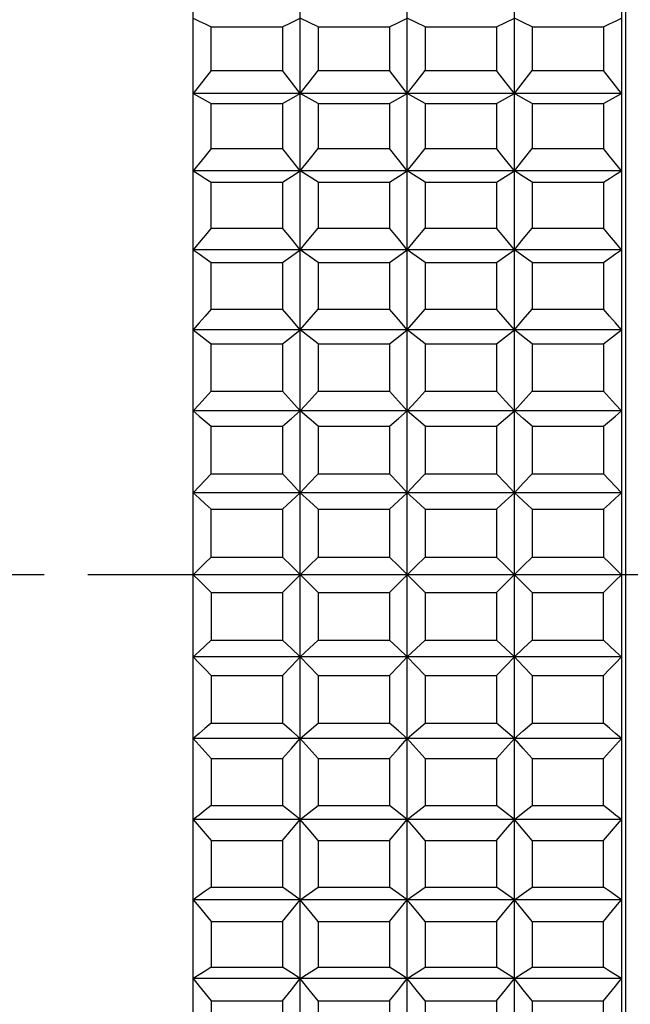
# Model space of a CAD drawing. Header units: millimetres. Extents: x -360 to -91, y -544 to -437.
# Tile 31 of 40: x -172 to -159, y -504 to -482. Entities that reach past the tile are written whole.
import ezdxf

# ---------------------------------------------------------------- set-up
doc = ezdxf.new("R2010")
doc.units = ezdxf.units.MM
doc.header["$LTSCALE"] = 16.335
doc.linetypes.add('ACAD_ISO08W100', pattern=[36, 24, -3, 6, -3])
doc.layers.get('0').update_dxf_attribs({"linetype": 'CONTINUOUS'})
doc.layers.add('2', color=7, linetype='CONTINUOUS')

msp = doc.modelspace()

# ---------------------------------------------------------------- linework, layer by layer
at = {"color": 7, "linetype": 'Continuous'}
for p, q in [((-168.429, -520.704), (-168.429, -464.888)), ((-166.029, -523.488), (-166.029, -464.888)), ((-163.629, -523.488), (-163.629, -464.888)), ((-161.229, -523.488), (-161.229, -464.888)), ((-158.829, -464.888), (-158.829, -523.488)), ((-158.729, -523.288), (-158.729, -465.088)), ((-168.029, -481.903), (-166.429, -481.903)), ((-168.029, -482.886), (-168.029, -481.903)), ((-166.429, -481.903), (-166.429, -482.886)), ((-165.629, -481.903), (-164.029, -481.903)), ((-165.629, -481.903), (-165.629, -482.886)), ((-164.029, -481.903), (-164.029, -482.886)), ((-163.229, -481.903), (-161.629, -481.903)), ((-163.229, -481.903), (-163.229, -482.886)), ((-161.629, -481.903), (-161.629, -482.886)), ((-160.829, -481.903), (-159.229, -481.903)), ((-160.829, -481.903), (-160.829, -482.886)), ((-159.229, -481.903), (-159.229, -482.886)), ((-168.029, -482.886), (-166.429, -482.886)), ((-165.629, -482.886), (-164.029, -482.886)), ((-163.229, -482.886), (-161.629, -482.886)), ((-160.829, -482.886), (-159.229, -482.886)), ((-158.829, -483.402), (-168.429, -483.402)), ((-168.029, -483.625), (-166.429, -483.625)), ((-168.029, -484.633), (-168.029, -483.625)), ((-166.429, -483.625), (-166.429, -484.633)), ((-165.629, -483.625), (-164.029, -483.625)), ((-165.629, -483.625), (-165.629, -484.633)), ((-164.029, -483.625), (-164.029, -484.633)), ((-163.229, -483.625), (-161.629, -483.625)), ((-163.229, -483.625), (-163.229, -484.633)), ((-161.629, -483.625), (-161.629, -484.633)), ((-160.829, -483.625), (-159.229, -483.625)), ((-160.829, -483.625), (-160.829, -484.633)), ((-159.229, -483.625), (-159.229, -484.633)), ((-168.029, -484.633), (-166.429, -484.633)), ((-165.629, -484.633), (-164.029, -484.633)), ((-163.229, -484.633), (-161.629, -484.633)), ((-160.829, -484.633), (-159.229, -484.633)), ((-158.829, -485.134), (-168.429, -485.134)), ((-168.029, -485.389), (-166.429, -485.389)), ((-168.029, -486.418), (-168.029, -485.389)), ((-166.429, -485.389), (-166.429, -486.418)), ((-165.629, -485.389), (-164.029, -485.389)), ((-165.629, -485.389), (-165.629, -486.418)), ((-164.029, -485.389), (-164.029, -486.418)), ((-163.229, -485.389), (-161.629, -485.389)), ((-163.229, -485.389), (-163.229, -486.418)), ((-161.629, -485.389), (-161.629, -486.418)), ((-160.829, -485.389), (-159.229, -485.389)), ((-160.829, -485.389), (-160.829, -486.418)), ((-159.229, -485.389), (-159.229, -486.418)), ((-168.029, -486.418), (-166.429, -486.418)), ((-165.629, -486.418), (-164.029, -486.418)), ((-163.229, -486.418), (-161.629, -486.418)), ((-160.829, -486.418), (-159.229, -486.418)), ((-158.829, -486.901), (-168.429, -486.901)), ((-168.029, -487.187), (-166.429, -487.187)), ((-168.029, -488.233), (-168.029, -487.187)), ((-166.429, -487.187), (-166.429, -488.233)), ((-165.629, -487.187), (-164.029, -487.187)), ((-165.629, -487.187), (-165.629, -488.233)), ((-164.029, -487.187), (-164.029, -488.233)), ((-163.229, -487.187), (-161.629, -487.187)), ((-163.229, -487.187), (-163.229, -488.233)), ((-161.629, -487.187), (-161.629, -488.233)), ((-160.829, -487.187), (-159.229, -487.187)), ((-160.829, -487.187), (-160.829, -488.233)), ((-159.229, -487.187), (-159.229, -488.233)), ((-168.029, -488.233), (-166.429, -488.233)), ((-165.629, -488.233), (-164.029, -488.233)), ((-163.229, -488.233), (-161.629, -488.233)), ((-160.829, -488.233), (-159.229, -488.233)), ((-158.829, -488.698), (-168.429, -488.698)), ((-168.029, -489.014), (-166.429, -489.014)), ((-168.029, -490.072), (-168.029, -489.014)), ((-166.429, -489.014), (-166.429, -490.072)), ((-165.629, -489.014), (-164.029, -489.014)), ((-165.629, -489.014), (-165.629, -490.072)), ((-164.029, -489.014), (-164.029, -490.072)), ((-163.229, -489.014), (-161.629, -489.014)), ((-163.229, -489.014), (-163.229, -490.072)), ((-161.629, -489.014), (-161.629, -490.072)), ((-160.829, -489.014), (-159.229, -489.014)), ((-160.829, -489.014), (-160.829, -490.072)), ((-159.229, -489.014), (-159.229, -490.072)), ((-168.029, -490.072), (-166.429, -490.072)), ((-165.629, -490.072), (-164.029, -490.072)), ((-163.229, -490.072), (-161.629, -490.072)), ((-160.829, -490.072), (-159.229, -490.072)), ((-158.829, -490.516), (-168.429, -490.516)), ((-168.029, -490.86), (-166.429, -490.86)), ((-168.029, -491.927), (-168.029, -490.86)), ((-166.429, -490.86), (-166.429, -491.927)), ((-165.629, -490.86), (-164.029, -490.86)), ((-165.629, -490.86), (-165.629, -491.927)), ((-164.029, -490.86), (-164.029, -491.927)), ((-163.229, -490.86), (-161.629, -490.86)), ((-163.229, -490.86), (-163.229, -491.927)), ((-161.629, -490.86), (-161.629, -491.927)), ((-160.829, -490.86), (-159.229, -490.86)), ((-160.829, -490.86), (-160.829, -491.927)), ((-159.229, -490.86), (-159.229, -491.927)), ((-168.029, -491.927), (-166.429, -491.927)), ((-165.629, -491.927), (-164.029, -491.927)), ((-163.229, -491.927), (-161.629, -491.927)), ((-160.829, -491.927), (-159.229, -491.927)), ((-158.829, -492.348), (-168.429, -492.348)), ((-168.029, -492.72), (-166.429, -492.72)), ((-168.029, -493.791), (-168.029, -492.72)), ((-166.429, -492.72), (-166.429, -493.791)), ((-165.629, -492.72), (-164.029, -492.72)), ((-165.629, -492.72), (-165.629, -493.791)), ((-164.029, -492.72), (-164.029, -493.791)), ((-163.229, -492.72), (-161.629, -492.72)), ((-163.229, -492.72), (-163.229, -493.791)), ((-161.629, -492.72), (-161.629, -493.791)), ((-160.829, -492.72), (-159.229, -492.72)), ((-160.829, -492.72), (-160.829, -493.791)), ((-159.229, -492.72), (-159.229, -493.791)), ((-168.029, -493.791), (-166.429, -493.791)), ((-165.629, -493.791), (-164.029, -493.791)), ((-163.229, -493.791), (-161.629, -493.791)), ((-161.031, -493.99), (-160.829, -493.791)), ((-160.829, -493.791), (-159.229, -493.791)), ((-158.829, -494.188), (-168.429, -494.188)), ((-166.429, -494.585), (-166.228, -494.386)), ((-165.629, -494.585), (-165.831, -494.386)), ((-164.029, -494.585), (-163.828, -494.386)), ((-163.229, -494.585), (-163.431, -494.386)), ((-160.829, -494.585), (-161.031, -494.386)), ((-168.029, -494.585), (-166.429, -494.585)), ((-168.029, -494.585), (-168.029, -495.656)), ((-166.429, -494.585), (-166.429, -495.656)), ((-165.629, -494.585), (-164.029, -494.585)), ((-165.629, -494.585), (-165.629, -495.656)), ((-164.029, -494.585), (-164.029, -495.656)), ((-163.229, -494.585), (-161.629, -494.585)), ((-163.229, -494.585), (-163.229, -495.656)), ((-161.629, -494.585), (-161.629, -495.656)), ((-160.829, -494.585), (-159.229, -494.585)), ((-160.829, -494.585), (-160.829, -495.656)), ((-159.229, -495.656), (-159.229, -494.585)), ((-168.029, -495.656), (-166.429, -495.656)), ((-165.629, -495.656), (-164.029, -495.656)), ((-163.229, -495.656), (-161.629, -495.656)), ((-160.829, -495.656), (-159.229, -495.656)), ((-158.829, -496.028), (-168.429, -496.028)), ((-168.029, -496.449), (-166.429, -496.449)), ((-168.029, -496.449), (-168.029, -497.516)), ((-166.429, -496.449), (-166.429, -497.516)), ((-165.629, -496.449), (-164.029, -496.449)), ((-165.629, -496.449), (-165.629, -497.516)), ((-164.029, -496.449), (-164.029, -497.516)), ((-163.229, -496.449), (-161.629, -496.449)), ((-163.229, -496.449), (-163.229, -497.516)), ((-161.629, -496.449), (-161.629, -497.516)), ((-160.829, -496.449), (-159.229, -496.449)), ((-160.829, -496.449), (-160.829, -497.516)), ((-159.229, -497.516), (-159.229, -496.449)), ((-168.029, -497.516), (-166.429, -497.516)), ((-165.629, -497.516), (-164.029, -497.516)), ((-163.229, -497.516), (-161.629, -497.516)), ((-160.829, -497.516), (-159.229, -497.516)), ((-158.829, -497.86), (-168.429, -497.86)), ((-168.029, -498.304), (-166.429, -498.304)), ((-168.029, -498.304), (-168.029, -499.362)), ((-166.429, -498.304), (-166.429, -499.362)), ((-165.629, -498.304), (-164.029, -498.304)), ((-165.629, -498.304), (-165.629, -499.362)), ((-164.029, -498.304), (-164.029, -499.362)), ((-163.229, -498.304), (-161.629, -498.304)), ((-163.229, -498.304), (-163.229, -499.362)), ((-161.629, -498.304), (-161.629, -499.362)), ((-160.829, -498.304), (-159.229, -498.304)), ((-160.829, -498.304), (-160.829, -499.362)), ((-159.229, -499.362), (-159.229, -498.304)), ((-168.029, -499.362), (-166.429, -499.362)), ((-165.629, -499.362), (-164.029, -499.362)), ((-163.229, -499.362), (-161.629, -499.362)), ((-160.829, -499.362), (-159.229, -499.362)), ((-158.829, -499.678), (-168.429, -499.678)), ((-168.029, -500.143), (-166.429, -500.143)), ((-168.029, -500.143), (-168.029, -501.189)), ((-166.429, -500.143), (-166.429, -501.189)), ((-165.629, -500.143), (-164.029, -500.143)), ((-165.629, -500.143), (-165.629, -501.189)), ((-164.029, -500.143), (-164.029, -501.189)), ((-163.229, -500.143), (-161.629, -500.143)), ((-163.229, -500.143), (-163.229, -501.189)), ((-161.629, -500.143), (-161.629, -501.189)), ((-160.829, -500.143), (-159.229, -500.143)), ((-160.829, -500.143), (-160.829, -501.189)), ((-159.229, -501.189), (-159.229, -500.143)), ((-168.029, -501.189), (-166.429, -501.189)), ((-165.629, -501.189), (-164.029, -501.189)), ((-163.229, -501.189), (-161.629, -501.189)), ((-160.829, -501.189), (-159.229, -501.189)), ((-158.829, -501.475), (-168.429, -501.475)), ((-168.029, -501.958), (-166.429, -501.958)), ((-168.029, -501.958), (-168.029, -502.987)), ((-166.429, -501.958), (-166.429, -502.987)), ((-165.629, -501.958), (-164.029, -501.958)), ((-165.629, -501.958), (-165.629, -502.987)), ((-164.029, -501.958), (-164.029, -502.987)), ((-163.229, -501.958), (-161.629, -501.958)), ((-163.229, -501.958), (-163.229, -502.987)), ((-161.629, -501.958), (-161.629, -502.987)), ((-160.829, -501.958), (-159.229, -501.958)), ((-160.829, -501.958), (-160.829, -502.987)), ((-159.229, -502.987), (-159.229, -501.958)), ((-168.029, -502.987), (-166.429, -502.987)), ((-165.629, -502.987), (-164.029, -502.987)), ((-163.229, -502.987), (-161.629, -502.987)), ((-160.829, -502.987), (-159.229, -502.987)), ((-158.829, -503.242), (-168.429, -503.242)), ((-168.029, -503.743), (-166.429, -503.743)), ((-168.029, -503.743), (-168.029, -504.751)), ((-166.429, -503.743), (-166.429, -504.751)), ((-165.629, -503.743), (-164.029, -503.743)), ((-165.629, -503.743), (-165.629, -504.751)), ((-164.029, -503.743), (-164.029, -504.751)), ((-163.229, -503.743), (-161.629, -503.743)), ((-163.229, -503.743), (-163.229, -504.751)), ((-161.629, -503.743), (-161.629, -504.751)), ((-160.829, -503.743), (-159.229, -503.743)), ((-160.829, -503.743), (-160.829, -504.751)), ((-159.229, -504.751), (-159.229, -503.743))]:
    msp.add_line(p, q, dxfattribs=at)
for points in [[(-168.429, -481.713), (-168.297, -481.776), (-168.164, -481.839), (-168.029, -481.903)], [(-166.429, -481.903), (-166.228, -481.807), (-166.029, -481.713)], [(-165.629, -481.903), (-165.831, -481.807), (-166.029, -481.713)], [(-164.029, -481.903), (-163.828, -481.807), (-163.629, -481.713)], [(-163.229, -481.903), (-163.431, -481.807), (-163.629, -481.713)], [(-161.629, -481.903), (-161.428, -481.807), (-161.229, -481.713)], [(-160.829, -481.903), (-161.031, -481.807), (-161.229, -481.713)], [(-159.229, -481.903), (-159.095, -481.839), (-158.961, -481.776), (-158.829, -481.713)], [(-168.029, -482.886), (-168.164, -483.059), (-168.297, -483.231), (-168.429, -483.402)], [(-166.029, -483.402), (-166.228, -483.145), (-166.429, -482.886)], [(-166.029, -483.402), (-165.831, -483.145), (-165.629, -482.886)], [(-163.629, -483.402), (-163.828, -483.145), (-164.029, -482.886)], [(-163.629, -483.402), (-163.431, -483.145), (-163.229, -482.886)], [(-161.229, -483.402), (-161.428, -483.145), (-161.629, -482.886)], [(-161.229, -483.402), (-161.031, -483.145), (-160.829, -482.886)], [(-158.829, -483.402), (-158.961, -483.231), (-159.095, -483.059), (-159.229, -482.886)], [(-168.429, -483.402), (-168.297, -483.476), (-168.164, -483.55), (-168.029, -483.625)], [(-166.429, -483.625), (-166.228, -483.513), (-166.029, -483.402)], [(-165.629, -483.625), (-165.831, -483.513), (-166.029, -483.402)], [(-164.029, -483.625), (-163.828, -483.513), (-163.629, -483.402)], [(-163.229, -483.625), (-163.431, -483.513), (-163.629, -483.402)], [(-161.629, -483.625), (-161.428, -483.513), (-161.229, -483.402)], [(-160.829, -483.625), (-161.031, -483.513), (-161.229, -483.402)], [(-159.229, -483.625), (-159.095, -483.55), (-158.961, -483.476), (-158.829, -483.402)], [(-168.029, -484.633), (-168.164, -484.801), (-168.297, -484.968), (-168.429, -485.134)], [(-166.029, -485.134), (-166.228, -484.885), (-166.429, -484.633)], [(-166.029, -485.134), (-165.831, -484.885), (-165.629, -484.633)], [(-163.629, -485.134), (-163.828, -484.885), (-164.029, -484.633)], [(-163.629, -485.134), (-163.431, -484.885), (-163.229, -484.633)], [(-161.229, -485.134), (-161.428, -484.885), (-161.629, -484.633)], [(-161.229, -485.134), (-161.031, -484.885), (-160.829, -484.633)], [(-158.829, -485.134), (-158.961, -484.968), (-159.095, -484.801), (-159.229, -484.633)], [(-168.429, -485.134), (-168.297, -485.218), (-168.164, -485.303), (-168.029, -485.389)], [(-166.429, -485.389), (-166.228, -485.261), (-166.029, -485.134)], [(-165.629, -485.389), (-165.831, -485.261), (-166.029, -485.134)], [(-164.029, -485.389), (-163.828, -485.261), (-163.629, -485.134)], [(-163.229, -485.389), (-163.431, -485.261), (-163.629, -485.134)], [(-161.629, -485.389), (-161.428, -485.261), (-161.229, -485.134)], [(-160.829, -485.389), (-161.031, -485.261), (-161.229, -485.134)], [(-159.229, -485.389), (-159.095, -485.303), (-158.961, -485.218), (-158.829, -485.134)], [(-168.029, -486.418), (-168.164, -486.58), (-168.297, -486.741), (-168.429, -486.901)], [(-166.029, -486.901), (-166.228, -486.661), (-166.429, -486.418)], [(-166.029, -486.901), (-165.831, -486.661), (-165.629, -486.418)], [(-163.629, -486.901), (-163.828, -486.661), (-164.029, -486.418)], [(-163.629, -486.901), (-163.431, -486.661), (-163.229, -486.418)], [(-161.229, -486.901), (-161.428, -486.661), (-161.629, -486.418)], [(-161.229, -486.901), (-161.031, -486.661), (-160.829, -486.418)], [(-158.829, -486.901), (-158.961, -486.741), (-159.095, -486.58), (-159.229, -486.418)], [(-168.429, -486.901), (-168.297, -486.996), (-168.164, -487.092), (-168.029, -487.187)], [(-166.429, -487.187), (-166.228, -487.044), (-166.029, -486.901)], [(-165.629, -487.187), (-165.831, -487.044), (-166.029, -486.901)], [(-164.029, -487.187), (-163.828, -487.044), (-163.629, -486.901)], [(-163.229, -487.187), (-163.431, -487.044), (-163.629, -486.901)], [(-161.629, -487.187), (-161.428, -487.044), (-161.229, -486.901)], [(-160.829, -487.187), (-161.031, -487.044), (-161.229, -486.901)], [(-159.229, -487.187), (-159.095, -487.092), (-158.961, -486.996), (-158.829, -486.901)], [(-168.029, -488.233), (-168.164, -488.389), (-168.297, -488.544), (-168.429, -488.698)], [(-166.029, -488.698), (-166.228, -488.466), (-166.429, -488.233)], [(-166.029, -488.698), (-165.831, -488.466), (-165.629, -488.233)], [(-163.629, -488.698), (-163.828, -488.466), (-164.029, -488.233)], [(-163.629, -488.698), (-163.431, -488.466), (-163.229, -488.233)], [(-161.229, -488.698), (-161.428, -488.466), (-161.629, -488.233)], [(-161.229, -488.698), (-161.031, -488.466), (-160.829, -488.233)], [(-158.829, -488.698), (-158.961, -488.544), (-159.095, -488.389), (-159.229, -488.233)], [(-168.429, -488.698), (-168.297, -488.802), (-168.164, -488.908), (-168.029, -489.014)], [(-166.429, -489.014), (-166.228, -488.855), (-166.029, -488.698)], [(-165.629, -489.014), (-165.831, -488.855), (-166.029, -488.698)], [(-164.029, -489.014), (-163.828, -488.855), (-163.629, -488.698)], [(-163.229, -489.014), (-163.431, -488.855), (-163.629, -488.698)], [(-161.629, -489.014), (-161.428, -488.855), (-161.229, -488.698)], [(-160.829, -489.014), (-161.031, -488.855), (-161.229, -488.698)], [(-159.229, -489.014), (-159.095, -488.908), (-158.961, -488.802), (-158.829, -488.698)], [(-168.029, -490.072), (-168.164, -490.221), (-168.297, -490.369), (-168.429, -490.516)], [(-166.029, -490.516), (-166.228, -490.295), (-166.429, -490.072)], [(-166.029, -490.516), (-165.831, -490.295), (-165.629, -490.072)], [(-163.629, -490.516), (-163.828, -490.295), (-164.029, -490.072)], [(-163.629, -490.516), (-163.431, -490.295), (-163.229, -490.072)], [(-161.229, -490.516), (-161.428, -490.295), (-161.629, -490.072)], [(-161.229, -490.516), (-161.031, -490.295), (-160.829, -490.072)], [(-158.829, -490.516), (-158.961, -490.369), (-159.095, -490.221), (-159.229, -490.072)], [(-168.429, -490.516), (-168.297, -490.63), (-168.164, -490.745), (-168.029, -490.86)], [(-166.429, -490.86), (-166.228, -490.687), (-166.029, -490.516)], [(-165.629, -490.86), (-165.831, -490.687), (-166.029, -490.516)], [(-164.029, -490.86), (-163.828, -490.687), (-163.629, -490.516)], [(-163.229, -490.86), (-163.431, -490.687), (-163.629, -490.516)], [(-161.629, -490.86), (-161.428, -490.687), (-161.229, -490.516)], [(-160.829, -490.86), (-161.031, -490.687), (-161.229, -490.516)], [(-159.229, -490.86), (-159.095, -490.745), (-158.961, -490.63), (-158.829, -490.516)], [(-168.029, -491.927), (-168.164, -492.068), (-168.297, -492.208), (-168.429, -492.348)], [(-166.029, -492.348), (-166.228, -492.138), (-166.429, -491.927)], [(-166.029, -492.348), (-165.831, -492.138), (-165.629, -491.927)], [(-163.629, -492.348), (-163.828, -492.138), (-164.029, -491.927)], [(-163.629, -492.348), (-163.431, -492.138), (-163.229, -491.927)], [(-161.229, -492.348), (-161.428, -492.138), (-161.629, -491.927)], [(-161.229, -492.348), (-161.031, -492.138), (-160.829, -491.927)], [(-158.829, -492.348), (-158.961, -492.208), (-159.095, -492.068), (-159.229, -491.927)], [(-168.429, -492.348), (-168.297, -492.471), (-168.164, -492.595), (-168.029, -492.72)], [(-166.429, -492.72), (-166.228, -492.533), (-166.029, -492.348)], [(-165.629, -492.72), (-165.831, -492.533), (-166.029, -492.348)], [(-164.029, -492.72), (-163.828, -492.533), (-163.629, -492.348)], [(-163.229, -492.72), (-163.431, -492.533), (-163.629, -492.348)], [(-161.629, -492.72), (-161.428, -492.533), (-161.229, -492.348)], [(-160.829, -492.72), (-161.031, -492.533), (-161.229, -492.348)], [(-159.229, -492.72), (-159.095, -492.595), (-158.961, -492.471), (-158.829, -492.348)], [(-168.029, -493.791), (-168.164, -493.924), (-168.297, -494.056), (-168.429, -494.188)], [(-165.831, -494.386), (-166.228, -493.99), (-166.429, -493.791)], [(-166.228, -494.386), (-165.831, -493.99), (-165.629, -493.791)], [(-163.431, -494.386), (-163.828, -493.99), (-164.029, -493.791)], [(-163.828, -494.386), (-163.431, -493.99), (-163.229, -493.791)], [(-161.031, -494.386), (-161.428, -493.99), (-161.629, -493.791)], [(-158.829, -494.188), (-158.961, -494.056), (-159.095, -493.924), (-159.229, -493.791)], [(-168.429, -494.188), (-168.297, -494.32), (-168.164, -494.452), (-168.029, -494.585)], [(-161.629, -494.585), (-161.428, -494.386), (-161.031, -493.99)], [(-159.229, -494.585), (-159.095, -494.452), (-158.961, -494.32), (-158.829, -494.188)], [(-168.029, -495.656), (-168.164, -495.781), (-168.297, -495.905), (-168.429, -496.028)], [(-166.029, -496.028), (-166.228, -495.843), (-166.429, -495.656)], [(-166.029, -496.028), (-165.831, -495.843), (-165.629, -495.656)], [(-163.629, -496.028), (-163.828, -495.843), (-164.029, -495.656)], [(-163.629, -496.028), (-163.431, -495.843), (-163.229, -495.656)], [(-161.229, -496.028), (-161.428, -495.843), (-161.629, -495.656)], [(-161.229, -496.028), (-161.031, -495.843), (-160.829, -495.656)], [(-158.829, -496.028), (-158.961, -495.905), (-159.095, -495.781), (-159.229, -495.656)], [(-168.429, -496.028), (-168.297, -496.167), (-168.164, -496.308), (-168.029, -496.449)], [(-166.429, -496.449), (-166.228, -496.238), (-166.029, -496.028)], [(-165.629, -496.449), (-165.831, -496.238), (-166.029, -496.028)], [(-164.029, -496.449), (-163.828, -496.238), (-163.629, -496.028)], [(-163.229, -496.449), (-163.431, -496.238), (-163.629, -496.028)], [(-161.629, -496.449), (-161.428, -496.238), (-161.229, -496.028)], [(-160.829, -496.449), (-161.031, -496.238), (-161.229, -496.028)], [(-159.229, -496.449), (-159.095, -496.308), (-158.961, -496.167), (-158.829, -496.028)], [(-168.029, -497.516), (-168.164, -497.631), (-168.297, -497.746), (-168.429, -497.86)], [(-166.029, -497.86), (-166.228, -497.689), (-166.429, -497.516)], [(-166.029, -497.86), (-165.831, -497.689), (-165.629, -497.516)], [(-163.629, -497.86), (-163.828, -497.689), (-164.029, -497.516)], [(-163.629, -497.86), (-163.431, -497.689), (-163.229, -497.516)], [(-161.229, -497.86), (-161.428, -497.689), (-161.629, -497.516)], [(-161.229, -497.86), (-161.031, -497.689), (-160.829, -497.516)], [(-158.829, -497.86), (-158.961, -497.746), (-159.095, -497.631), (-159.229, -497.516)], [(-168.429, -497.86), (-168.297, -498.007), (-168.164, -498.155), (-168.029, -498.304)], [(-166.429, -498.304), (-166.228, -498.081), (-166.029, -497.86)], [(-165.629, -498.304), (-165.831, -498.081), (-166.029, -497.86)], [(-164.029, -498.304), (-163.828, -498.081), (-163.629, -497.86)], [(-163.229, -498.304), (-163.431, -498.081), (-163.629, -497.86)], [(-161.629, -498.304), (-161.428, -498.081), (-161.229, -497.86)], [(-160.829, -498.304), (-161.031, -498.081), (-161.229, -497.86)], [(-159.229, -498.304), (-159.095, -498.155), (-158.961, -498.007), (-158.829, -497.86)], [(-168.029, -499.362), (-168.164, -499.468), (-168.297, -499.574), (-168.429, -499.678)], [(-166.029, -499.678), (-166.228, -499.521), (-166.429, -499.362)], [(-166.029, -499.678), (-165.831, -499.521), (-165.629, -499.362)], [(-163.629, -499.678), (-163.828, -499.521), (-164.029, -499.362)], [(-163.629, -499.678), (-163.431, -499.521), (-163.229, -499.362)], [(-161.229, -499.678), (-161.428, -499.521), (-161.629, -499.362)], [(-161.229, -499.678), (-161.031, -499.521), (-160.829, -499.362)], [(-158.829, -499.678), (-158.961, -499.574), (-159.095, -499.468), (-159.229, -499.362)], [(-168.429, -499.678), (-168.297, -499.832), (-168.164, -499.987), (-168.029, -500.143)], [(-166.429, -500.143), (-166.228, -499.91), (-166.029, -499.678)], [(-165.629, -500.143), (-165.831, -499.91), (-166.029, -499.678)], [(-164.029, -500.143), (-163.828, -499.91), (-163.629, -499.678)], [(-163.229, -500.143), (-163.431, -499.91), (-163.629, -499.678)], [(-161.629, -500.143), (-161.428, -499.91), (-161.229, -499.678)], [(-160.829, -500.143), (-161.031, -499.91), (-161.229, -499.678)], [(-159.229, -500.143), (-159.095, -499.987), (-158.961, -499.832), (-158.829, -499.678)], [(-168.029, -501.189), (-168.164, -501.284), (-168.297, -501.38), (-168.429, -501.475)], [(-166.029, -501.475), (-166.228, -501.332), (-166.429, -501.189)], [(-166.029, -501.475), (-165.831, -501.332), (-165.629, -501.189)], [(-163.629, -501.475), (-163.828, -501.332), (-164.029, -501.189)], [(-163.629, -501.475), (-163.431, -501.332), (-163.229, -501.189)], [(-161.229, -501.475), (-161.428, -501.332), (-161.629, -501.189)], [(-161.229, -501.475), (-161.031, -501.332), (-160.829, -501.189)], [(-158.829, -501.475), (-158.961, -501.38), (-159.095, -501.284), (-159.229, -501.189)], [(-168.429, -501.475), (-168.297, -501.635), (-168.164, -501.796), (-168.029, -501.958)], [(-166.429, -501.958), (-166.228, -501.715), (-166.029, -501.475)], [(-165.629, -501.958), (-165.831, -501.715), (-166.029, -501.475)], [(-164.029, -501.958), (-163.828, -501.715), (-163.629, -501.475)], [(-163.229, -501.958), (-163.431, -501.715), (-163.629, -501.475)], [(-161.629, -501.958), (-161.428, -501.715), (-161.229, -501.475)], [(-160.829, -501.958), (-161.031, -501.715), (-161.229, -501.475)], [(-159.229, -501.958), (-159.095, -501.796), (-158.961, -501.635), (-158.829, -501.475)], [(-168.029, -502.987), (-168.164, -503.073), (-168.297, -503.158), (-168.429, -503.242)], [(-166.029, -503.242), (-166.228, -503.115), (-166.429, -502.987)], [(-166.029, -503.242), (-165.831, -503.115), (-165.629, -502.987)], [(-163.629, -503.242), (-163.828, -503.115), (-164.029, -502.987)], [(-163.629, -503.242), (-163.431, -503.115), (-163.229, -502.987)], [(-161.229, -503.242), (-161.428, -503.115), (-161.629, -502.987)], [(-161.229, -503.242), (-161.031, -503.115), (-160.829, -502.987)], [(-158.829, -503.242), (-158.961, -503.158), (-159.095, -503.073), (-159.229, -502.987)], [(-168.429, -503.242), (-168.297, -503.408), (-168.164, -503.575), (-168.029, -503.743)], [(-166.429, -503.743), (-166.228, -503.491), (-166.029, -503.242)], [(-165.629, -503.743), (-165.831, -503.491), (-166.029, -503.242)], [(-164.029, -503.743), (-163.828, -503.491), (-163.629, -503.242)], [(-163.229, -503.743), (-163.431, -503.491), (-163.629, -503.242)], [(-161.629, -503.743), (-161.428, -503.491), (-161.229, -503.242)], [(-160.829, -503.743), (-161.031, -503.491), (-161.229, -503.242)], [(-159.229, -503.743), (-159.095, -503.575), (-158.961, -503.408), (-158.829, -503.242)]]:
    msp.add_lwpolyline(points, dxfattribs=at)
at = {"layer": '2', "color": 1, "linetype": 'ACAD_ISO08W100', "ltscale": 0.02}
msp.add_line((-115.909, -494.188), (-359.757, -494.188), dxfattribs=at)

doc.saveas('drawing.dxf')
